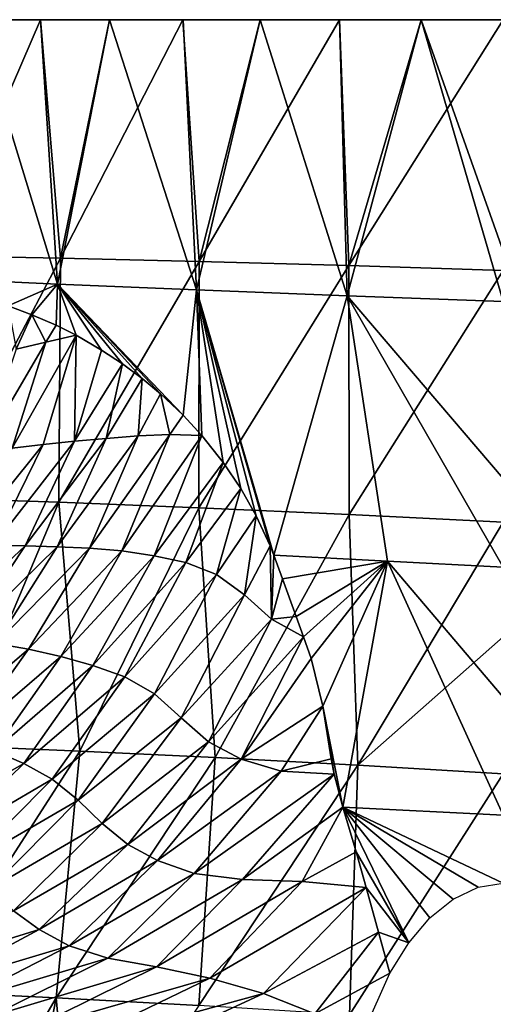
# Model space of a CAD drawing. Header units: millimetres. Extents: x -84 to 84, y -375 to 274.
# Tile 54 of 108: x -9 to 0, y 34 to 52. Entities that reach past the tile are written whole.
import ezdxf

# ---------------------------------------------------------------- set-up
doc = ezdxf.new("R2010")
doc.units = ezdxf.units.MM
doc.header["$LTSCALE"] = 148.96817
doc.layers.add('26', color=7, linetype='CONTINUOUS')
doc.layers.add('28', color=7, linetype='CONTINUOUS')

msp = doc.modelspace()

# ---------------------------------------------------------------- linework, layer by layer
at = {"layer": '26', "color": 7, "linetype": 'CONTINUOUS', "true_color": 0x69ffac}
for points in [[(-8.617, 46.879, 4.699), (-9.055, 47.043, 4.358), (-8.905, 46.249, 4.658), (-8.617, 46.879, 4.699)], [(-8.362, 46.377, 4.977), (-8.617, 46.879, 4.699), (-8.905, 46.249, 4.658), (-8.362, 46.377, 4.977)], [(-8.177, 46.688, 5.021), (-8.617, 46.879, 4.699), (-8.362, 46.377, 4.977), (-8.177, 46.688, 5.021)], [(-7.808, 46.504, 5.28), (-8.177, 46.688, 5.021), (-8.362, 46.377, 4.977), (-7.808, 46.504, 5.28)], [(-7.808, 46.504, 5.28), (-8.362, 46.377, 4.977), (-8.982, 44.443, 5.28), (-7.808, 46.504, 5.28)], [(-8.415, 44.509, 5.558), (-7.808, 46.504, 5.28), (-8.982, 44.443, 5.28), (-8.415, 44.509, 5.558)], [(-7.842, 44.568, 5.821), (-7.808, 46.504, 5.28), (-8.415, 44.509, 5.558), (-7.842, 44.568, 5.821)], [(-7.346, 46.235, 5.591), (-7.808, 46.504, 5.28), (-7.842, 44.568, 5.821), (-7.346, 46.235, 5.591)], [(-8.362, 46.377, 4.977), (-8.905, 46.249, 4.658), (-9.538, 44.376, 4.984), (-8.362, 46.377, 4.977)], [(-8.982, 44.443, 5.28), (-8.362, 46.377, 4.977), (-9.538, 44.376, 4.984), (-8.982, 44.443, 5.28)], [(-6.96, 45.982, 5.841), (-7.346, 46.235, 5.591), (-7.842, 44.568, 5.821), (-6.96, 45.982, 5.841)], [(-7.262, 44.621, 6.071), (-6.96, 45.982, 5.841), (-7.842, 44.568, 5.821), (-7.262, 44.621, 6.071)], [(-6.602, 45.717, 6.067), (-6.96, 45.982, 5.841), (-7.262, 44.621, 6.071), (-6.602, 45.717, 6.067)], [(-6.678, 44.667, 6.307), (-6.602, 45.717, 6.067), (-7.262, 44.621, 6.071), (-6.678, 44.667, 6.307)], [(-6.268, 45.438, 6.276), (-6.602, 45.717, 6.067), (-6.678, 44.667, 6.307), (-6.268, 45.438, 6.276)], [(-6.094, 44.69, 6.533), (-6.268, 45.438, 6.276), (-6.678, 44.667, 6.307), (-6.094, 44.69, 6.533)], [(-5.852, 45.044, 6.536), (-6.268, 45.438, 6.276), (-6.094, 44.69, 6.533), (-5.852, 45.044, 6.536)], [(-5.514, 44.675, 6.751), (-5.852, 45.044, 6.536), (-6.094, 44.69, 6.533), (-5.514, 44.675, 6.751)], [(-7.262, 44.621, 6.071), (-7.842, 44.568, 5.821), (-8.742, 42.662, 6.31), (-7.262, 44.621, 6.071)], [(-8.155, 42.644, 6.546), (-7.262, 44.621, 6.071), (-8.742, 42.662, 6.31), (-8.155, 42.644, 6.546)], [(-6.678, 44.667, 6.307), (-7.262, 44.621, 6.071), (-8.155, 42.644, 6.546), (-6.678, 44.667, 6.307)], [(-7.563, 42.616, 6.769), (-6.678, 44.667, 6.307), (-8.155, 42.644, 6.546), (-7.563, 42.616, 6.769)], [(-6.094, 44.69, 6.533), (-6.678, 44.667, 6.307), (-7.563, 42.616, 6.769), (-6.094, 44.69, 6.533)], [(-6.973, 42.565, 6.985), (-6.094, 44.69, 6.533), (-7.563, 42.616, 6.769), (-6.973, 42.565, 6.985)], [(-5.514, 44.675, 6.751), (-6.094, 44.69, 6.533), (-6.973, 42.565, 6.985), (-5.514, 44.675, 6.751)], [(-6.386, 42.478, 7.198), (-5.514, 44.675, 6.751), (-6.973, 42.565, 6.985), (-6.386, 42.478, 7.198)], [(-5.12, 44.18, 7.013), (-5.514, 44.675, 6.751), (-6.386, 42.478, 7.198), (-5.12, 44.18, 7.013)], [(-8.415, 44.509, 5.558), (-8.982, 44.443, 5.28), (-9.893, 42.674, 5.797), (-8.415, 44.509, 5.558)], [(-9.322, 42.672, 6.061), (-8.415, 44.509, 5.558), (-9.893, 42.674, 5.797), (-9.322, 42.672, 6.061)], [(-7.842, 44.568, 5.821), (-8.415, 44.509, 5.558), (-9.322, 42.672, 6.061), (-7.842, 44.568, 5.821)], [(-8.742, 42.662, 6.31), (-7.842, 44.568, 5.821), (-9.322, 42.672, 6.061), (-8.742, 42.662, 6.31)], [(-5.802, 42.354, 7.412), (-5.12, 44.18, 7.013), (-6.386, 42.478, 7.198), (-5.802, 42.354, 7.412)], [(-4.801, 43.707, 7.241), (-5.12, 44.18, 7.013), (-5.802, 42.354, 7.412), (-4.801, 43.707, 7.241)], [(-5.242, 42.138, 7.642), (-4.801, 43.707, 7.241), (-5.802, 42.354, 7.412), (-5.242, 42.138, 7.642)], [(-4.519, 43.21, 7.467), (-4.801, 43.707, 7.241), (-5.242, 42.138, 7.642), (-4.519, 43.21, 7.467)], [(-4.734, 41.767, 7.909), (-4.519, 43.21, 7.467), (-5.242, 42.138, 7.642), (-4.734, 41.767, 7.909)], [(-4.263, 42.661, 7.707), (-4.519, 43.21, 7.467), (-4.734, 41.767, 7.909), (-4.263, 42.661, 7.707)], [(-8.742, 42.662, 6.31), (-9.322, 42.672, 6.061), (-10.453, 41.054, 6.79), (-8.742, 42.662, 6.31)], [(-9.869, 40.97, 7.038), (-8.742, 42.662, 6.31), (-10.453, 41.054, 6.79), (-9.869, 40.97, 7.038)], [(-8.155, 42.644, 6.546), (-8.742, 42.662, 6.31), (-9.869, 40.97, 7.038), (-8.155, 42.644, 6.546)], [(-9.278, 40.876, 7.271), (-8.155, 42.644, 6.546), (-9.869, 40.97, 7.038), (-9.278, 40.876, 7.271)], [(-7.563, 42.616, 6.769), (-8.155, 42.644, 6.546), (-9.278, 40.876, 7.271), (-7.563, 42.616, 6.769)], [(-8.683, 40.77, 7.492), (-7.563, 42.616, 6.769), (-9.278, 40.876, 7.271), (-8.683, 40.77, 7.492)], [(-6.973, 42.565, 6.985), (-7.563, 42.616, 6.769), (-8.683, 40.77, 7.492), (-6.973, 42.565, 6.985)], [(-4.24, 41.319, 8.196), (-4.263, 42.661, 7.707), (-4.734, 41.767, 7.909), (-4.24, 41.319, 8.196)], [(-4.194, 42.491, 7.78), (-4.263, 42.661, 7.707), (-4.24, 41.319, 8.196), (-4.194, 42.491, 7.78)], [(-8.09, 40.638, 7.71), (-6.973, 42.565, 6.985), (-8.683, 40.77, 7.492), (-8.09, 40.638, 7.71)], [(-6.386, 42.478, 7.198), (-6.973, 42.565, 6.985), (-8.09, 40.638, 7.71), (-6.386, 42.478, 7.198)], [(-7.502, 40.473, 7.93), (-6.386, 42.478, 7.198), (-8.09, 40.638, 7.71), (-7.502, 40.473, 7.93)], [(-5.802, 42.354, 7.412), (-6.386, 42.478, 7.198), (-7.502, 40.473, 7.93), (-5.802, 42.354, 7.412)], [(-4.035, 42.054, 7.969), (-4.194, 42.491, 7.78), (-4.24, 41.319, 8.196), (-4.035, 42.054, 7.969)], [(-6.921, 40.268, 8.155), (-5.802, 42.354, 7.412), (-7.502, 40.473, 7.93), (-6.921, 40.268, 8.155)], [(-5.242, 42.138, 7.642), (-5.802, 42.354, 7.412), (-6.921, 40.268, 8.155), (-5.242, 42.138, 7.642)], [(-6.378, 39.955, 8.42), (-5.242, 42.138, 7.642), (-6.921, 40.268, 8.155), (-6.378, 39.955, 8.42)], [(-4.734, 41.767, 7.909), (-5.242, 42.138, 7.642), (-6.378, 39.955, 8.42), (-4.734, 41.767, 7.909)], [(-3.789, 41.368, 8.278), (-4.035, 42.054, 7.969), (-4.24, 41.319, 8.196), (-3.789, 41.368, 8.278)], [(-5.887, 39.521, 8.734), (-4.734, 41.767, 7.909), (-6.378, 39.955, 8.42), (-5.887, 39.521, 8.734)], [(-4.24, 41.319, 8.196), (-4.734, 41.767, 7.909), (-5.887, 39.521, 8.734), (-4.24, 41.319, 8.196)], [(-3.651, 41, 8.452), (-3.789, 41.368, 8.278), (-4.24, 41.319, 8.196), (-3.651, 41, 8.452)], [(-5.387, 39.083, 9.048), (-4.24, 41.319, 8.196), (-5.887, 39.521, 8.734), (-5.387, 39.083, 9.048)], [(-3.651, 41, 8.452), (-4.24, 41.319, 8.196), (-5.387, 39.083, 9.048), (-3.651, 41, 8.452)], [(-4.792, 38.766, 9.306), (-3.651, 41, 8.452), (-5.387, 39.083, 9.048), (-4.792, 38.766, 9.306)], [(-3.512, 40.602, 8.645), (-3.651, 41, 8.452), (-4.792, 38.766, 9.306), (-3.512, 40.602, 8.645)], [(-10.407, 39.308, 8.3), (-8.683, 40.77, 7.492), (-9.278, 40.876, 7.271), (-10.407, 39.308, 8.3)], [(-10.407, 39.308, 8.3), (-9.855, 39.124, 8.516), (-8.683, 40.77, 7.492), (-10.407, 39.308, 8.3)], [(-9.855, 39.124, 8.516), (-8.09, 40.638, 7.71), (-8.683, 40.77, 7.492), (-9.855, 39.124, 8.516)], [(-9.855, 39.124, 8.516), (-9.308, 38.916, 8.733), (-8.09, 40.638, 7.71), (-9.855, 39.124, 8.516)], [(-9.308, 38.916, 8.733), (-7.502, 40.473, 7.93), (-8.09, 40.638, 7.71), (-9.308, 38.916, 8.733)], [(-9.308, 38.916, 8.733), (-8.766, 38.682, 8.953), (-7.502, 40.473, 7.93), (-9.308, 38.916, 8.733)], [(-8.766, 38.682, 8.953), (-6.921, 40.268, 8.155), (-7.502, 40.473, 7.93), (-8.766, 38.682, 8.953)], [(-3.301, 39.731, 9.07), (-3.512, 40.602, 8.645), (-4.792, 38.766, 9.306), (-3.301, 39.731, 9.07)], [(-8.766, 38.682, 8.953), (-8.245, 38.397, 9.195), (-6.921, 40.268, 8.155), (-8.766, 38.682, 8.953)], [(-8.245, 38.397, 9.195), (-6.378, 39.955, 8.42), (-6.921, 40.268, 8.155), (-8.245, 38.397, 9.195)], [(-8.245, 38.397, 9.195), (-7.771, 38.017, 9.49), (-6.378, 39.955, 8.42), (-8.245, 38.397, 9.195)], [(-7.771, 38.017, 9.49), (-5.887, 39.521, 8.734), (-6.378, 39.955, 8.42), (-7.771, 38.017, 9.49)], [(-4.064, 38.544, 9.527), (-3.301, 39.731, 9.07), (-4.792, 38.766, 9.306), (-4.064, 38.544, 9.527)], [(-3.148, 38.767, 9.564), (-3.301, 39.731, 9.07), (-4.064, 38.544, 9.527), (-3.148, 38.767, 9.564)], [(-7.771, 38.017, 9.49), (-7.333, 37.586, 9.814), (-5.887, 39.521, 8.734), (-7.771, 38.017, 9.49)], [(-7.333, 37.586, 9.814), (-5.387, 39.083, 9.048), (-5.887, 39.521, 8.734), (-7.333, 37.586, 9.814)], [(-7.333, 37.586, 9.814), (-6.864, 37.206, 10.098), (-5.387, 39.083, 9.048), (-7.333, 37.586, 9.814)], [(-6.864, 37.206, 10.098), (-4.792, 38.766, 9.306), (-5.387, 39.083, 9.048), (-6.864, 37.206, 10.098)], [(-9.308, 38.916, 8.733), (-10.812, 37.517, 9.945), (-8.766, 38.682, 8.953), (-9.308, 38.916, 8.733)], [(-10.812, 37.517, 9.945), (-10.292, 37.206, 10.191), (-8.766, 38.682, 8.953), (-10.812, 37.517, 9.945)], [(-8.766, 38.682, 8.953), (-10.292, 37.206, 10.191), (-8.245, 38.397, 9.195), (-8.766, 38.682, 8.953)], [(-6.864, 37.206, 10.098), (-6.32, 36.911, 10.32), (-4.792, 38.766, 9.306), (-6.864, 37.206, 10.098)], [(-6.32, 36.911, 10.32), (-4.064, 38.544, 9.527), (-4.792, 38.766, 9.306), (-6.32, 36.911, 10.32)], [(-3.091, 38.488, 9.716), (-3.148, 38.767, 9.564), (-4.064, 38.544, 9.527), (-3.091, 38.488, 9.716)], [(-6.32, 36.911, 10.32), (-5.651, 36.677, 10.506), (-4.064, 38.544, 9.527), (-6.32, 36.911, 10.32)], [(-5.651, 36.677, 10.506), (-3.091, 38.488, 9.716), (-4.064, 38.544, 9.527), (-5.651, 36.677, 10.506)], [(-5.651, 36.677, 10.506), (-4.769, 36.567, 10.635), (-3.091, 38.488, 9.716), (-5.651, 36.677, 10.506)], [(-3.091, 38.488, 9.716), (-4.769, 36.567, 10.635), (-2.935, 37.888, 10.062), (-3.091, 38.488, 9.716)], [(-10.292, 37.206, 10.191), (-9.809, 36.831, 10.482), (-8.245, 38.397, 9.195), (-10.292, 37.206, 10.191)], [(-8.245, 38.397, 9.195), (-9.809, 36.831, 10.482), (-7.771, 38.017, 9.49), (-8.245, 38.397, 9.195)], [(-9.809, 36.831, 10.482), (-9.378, 36.402, 10.814), (-7.771, 38.017, 9.49), (-9.809, 36.831, 10.482)], [(-7.771, 38.017, 9.49), (-9.378, 36.402, 10.814), (-7.333, 37.586, 9.814), (-7.771, 38.017, 9.49)], [(-4.769, 36.567, 10.635), (-3.675, 36.53, 10.753), (-2.935, 37.888, 10.062), (-4.769, 36.567, 10.635)], [(-2.935, 37.888, 10.062), (-3.675, 36.53, 10.753), (-2.692, 37.074, 10.556), (-2.935, 37.888, 10.062)], [(-9.378, 36.402, 10.814), (-8.956, 35.992, 11.125), (-7.333, 37.586, 9.814), (-9.378, 36.402, 10.814)], [(-7.333, 37.586, 9.814), (-8.956, 35.992, 11.125), (-6.864, 37.206, 10.098), (-7.333, 37.586, 9.814)], [(-8.956, 35.992, 11.125), (-8.487, 35.65, 11.363), (-6.864, 37.206, 10.098), (-8.956, 35.992, 11.125)], [(-6.864, 37.206, 10.098), (-8.487, 35.65, 11.363), (-6.32, 36.911, 10.32), (-6.864, 37.206, 10.098)], [(-3.675, 36.53, 10.753), (-2.506, 36.422, 10.964), (-2.692, 37.074, 10.556), (-3.675, 36.53, 10.753)], [(-8.487, 35.65, 11.363), (-7.937, 35.352, 11.552), (-6.32, 36.911, 10.32), (-8.487, 35.65, 11.363)], [(-6.32, 36.911, 10.32), (-7.937, 35.352, 11.552), (-5.651, 36.677, 10.506), (-6.32, 36.911, 10.32)], [(-7.937, 35.352, 11.552), (-7.228, 35.131, 11.671), (-5.651, 36.677, 10.506), (-7.937, 35.352, 11.552)], [(-5.651, 36.677, 10.506), (-7.228, 35.131, 11.671), (-4.769, 36.567, 10.635), (-5.651, 36.677, 10.506)], [(-7.228, 35.131, 11.671), (-6.34, 34.97, 11.739), (-4.769, 36.567, 10.635), (-7.228, 35.131, 11.671)], [(-4.769, 36.567, 10.635), (-6.34, 34.97, 11.739), (-3.675, 36.53, 10.753), (-4.769, 36.567, 10.635)], [(-6.34, 34.97, 11.739), (-5.365, 34.764, 11.862), (-3.675, 36.53, 10.753), (-6.34, 34.97, 11.739)], [(-3.675, 36.53, 10.753), (-5.365, 34.764, 11.862), (-2.506, 36.422, 10.964), (-3.675, 36.53, 10.753)], [(-5.365, 34.764, 11.862), (-4.385, 34.482, 12.064), (-2.506, 36.422, 10.964), (-5.365, 34.764, 11.862)], [(-2.506, 36.422, 10.964), (-4.385, 34.482, 12.064), (-2.28, 35.602, 11.49), (-2.506, 36.422, 10.964)], [(-8.956, 35.992, 11.125), (-10.843, 34.923, 12.496), (-8.487, 35.65, 11.363), (-8.956, 35.992, 11.125)], [(-10.843, 34.923, 12.496), (-10.442, 34.604, 12.692), (-8.487, 35.65, 11.363), (-10.843, 34.923, 12.496)], [(-8.487, 35.65, 11.363), (-10.442, 34.604, 12.692), (-7.937, 35.352, 11.552), (-8.487, 35.65, 11.363)], [(-4.385, 34.482, 12.064), (-3.447, 34.11, 12.345), (-2.28, 35.602, 11.49), (-4.385, 34.482, 12.064)], [(-2.28, 35.602, 11.49), (-3.447, 34.11, 12.345), (-2.077, 34.857, 11.976), (-2.28, 35.602, 11.49)], [(-10.442, 34.604, 12.692), (-9.967, 34.314, 12.839), (-7.937, 35.352, 11.552), (-10.442, 34.604, 12.692)], [(-7.937, 35.352, 11.552), (-9.967, 34.314, 12.839), (-7.228, 35.131, 11.671), (-7.937, 35.352, 11.552)], [(-9.967, 34.314, 12.839), (-9.374, 34.067, 12.915), (-7.228, 35.131, 11.671), (-9.967, 34.314, 12.839)], [(-7.228, 35.131, 11.671), (-9.374, 34.067, 12.915), (-6.34, 34.97, 11.739), (-7.228, 35.131, 11.671)], [(-9.374, 34.067, 12.915), (-8.694, 33.809, 12.985), (-6.34, 34.97, 11.739), (-9.374, 34.067, 12.915)], [(-6.34, 34.97, 11.739), (-8.694, 33.809, 12.985), (-5.365, 34.764, 11.862), (-6.34, 34.97, 11.739)], [(-8.694, 33.809, 12.985), (-7.988, 33.501, 13.101), (-5.365, 34.764, 11.862), (-8.694, 33.809, 12.985)], [(-5.365, 34.764, 11.862), (-7.988, 33.501, 13.101), (-4.385, 34.482, 12.064), (-5.365, 34.764, 11.862)], [(-3.447, 34.11, 12.345), (-2.542, 33.803, 12.604), (-2.077, 34.857, 11.976), (-3.447, 34.11, 12.345)], [(-7.988, 33.501, 13.101), (-7.29, 33.137, 13.272), (-4.385, 34.482, 12.064), (-7.988, 33.501, 13.101)], [(-4.385, 34.482, 12.064), (-7.29, 33.137, 13.272), (-3.447, 34.11, 12.345), (-4.385, 34.482, 12.064)]]:
    msp.add_3dface(points, dxfattribs=at)
at = {"layer": '28', "color": 7, "linetype": 'CONTINUOUS', "true_color": 0x69ffac}
for points in [[(-10.374, 47.54, 3.16), (-8.149, 47.438, 4.893), (-9.634, 52.267, 3.082), (-10.374, 47.54, 3.16)], [(-8.464, 52.267, -19.266), (-10.328, 47.958, -17.75), (-9.638, 52.268, -18.316), (-8.464, 52.267, -19.266)], [(-8.095, 47.915, -19.694), (-10.328, 47.958, -17.75), (-8.464, 52.267, -19.266), (-8.095, 47.915, -19.694)], [(-9.634, 52.267, 3.082), (-8.149, 47.438, 4.893), (-8.46, 52.268, 4.032), (-9.634, 52.267, 3.082)], [(-7.2, 52.268, -20.087), (-8.095, 47.915, -19.694), (-8.464, 52.267, -19.266), (-7.2, 52.268, -20.087)], [(-8.46, 52.268, 4.032), (-8.149, 47.438, 4.893), (-7.197, 52.267, 4.853), (-8.46, 52.268, 4.032)], [(-8.149, 47.438, 4.893), (-5.61, 47.333, 6.173), (-7.197, 52.267, 4.853), (-8.149, 47.438, 4.893)], [(-5.856, 52.267, -20.771), (-8.095, 47.915, -19.694), (-7.2, 52.268, -20.087), (-5.856, 52.267, -20.771)], [(-5.56, 47.853, -21.15), (-8.095, 47.915, -19.694), (-5.856, 52.267, -20.771), (-5.56, 47.853, -21.15)], [(-7.197, 52.267, 4.853), (-5.61, 47.333, 6.173), (-5.854, 52.268, 5.538), (-7.197, 52.267, 4.853)], [(-4.448, 52.267, -21.311), (-5.56, 47.853, -21.15), (-5.856, 52.267, -20.771), (-4.448, 52.267, -21.311)], [(-5.854, 52.268, 5.538), (-5.61, 47.333, 6.173), (-4.446, 52.268, 6.078), (-5.854, 52.268, 5.538)], [(-5.61, 47.333, 6.173), (-2.856, 47.222, 6.958), (-4.446, 52.268, 6.078), (-5.61, 47.333, 6.173)], [(-2.824, 47.776, -22.054), (-5.56, 47.853, -21.15), (-2.992, 52.268, -21.7), (-2.824, 47.776, -22.054)], [(-2.992, 52.268, -21.7), (-5.56, 47.853, -21.15), (-4.448, 52.267, -21.311), (-2.992, 52.268, -21.7)], [(-4.446, 52.268, 6.078), (-2.856, 47.222, 6.958), (-2.992, 52.267, 6.467), (-4.446, 52.268, 6.078)], [(-1.504, 52.267, -21.936), (-2.824, 47.776, -22.054), (-2.992, 52.268, -21.7), (-1.504, 52.267, -21.936)], [(-2.992, 52.267, 6.467), (-2.856, 47.222, 6.958), (-1.504, 52.268, 6.703), (-2.992, 52.267, 6.467)], [(-2.856, 47.222, 6.958), (0, 47.124, 7.23), (-1.504, 52.268, 6.703), (-2.856, 47.222, 6.958)], [(0, 47.688, -22.366), (-2.824, 47.776, -22.054), (0, 52.267, -22.015), (0, 47.688, -22.366)], [(0, 52.267, -22.015), (-2.824, 47.776, -22.054), (-1.504, 52.267, -21.936), (0, 52.267, -22.015)], [(-1.504, 52.268, 6.703), (0, 47.124, 7.23), (0, 48.042, 7.104), (-1.504, 52.268, 6.703)], [(0, 52.267, 6.783), (-1.504, 52.268, 6.703), (0, 48.042, 7.104), (0, 52.267, 6.783)], [(-8.095, 47.915, -19.694), (-10.408, 43.529, -17.986), (-10.328, 47.958, -17.75), (-8.095, 47.915, -19.694)], [(-8.128, 43.456, -19.984), (-10.408, 43.529, -17.986), (-8.095, 47.915, -19.694), (-8.128, 43.456, -19.984)], [(-5.56, 47.853, -21.15), (-8.128, 43.456, -19.984), (-8.095, 47.915, -19.694), (-5.56, 47.853, -21.15)], [(-5.564, 43.356, -21.482), (-8.128, 43.456, -19.984), (-5.56, 47.853, -21.15), (-5.564, 43.356, -21.482)], [(-2.824, 47.776, -22.054), (-5.564, 43.356, -21.482), (-5.56, 47.853, -21.15), (-2.824, 47.776, -22.054)], [(-2.818, 43.233, -22.414), (-5.564, 43.356, -21.482), (-2.824, 47.776, -22.054), (-2.818, 43.233, -22.414)], [(0, 47.688, -22.366), (-2.818, 43.233, -22.414), (-2.824, 47.776, -22.054), (0, 47.688, -22.366)], [(0, 43.091, -22.74), (-2.818, 43.233, -22.414), (0, 47.688, -22.366), (0, 43.091, -22.74)], [(-10.374, 47.54, 3.16), (-9.055, 47.043, 4.358), (-8.149, 47.438, 4.893), (-10.374, 47.54, 3.16)], [(-9.055, 47.043, 4.358), (-8.617, 46.879, 4.699), (-8.149, 47.438, 4.893), (-9.055, 47.043, 4.358)], [(-8.617, 46.879, 4.699), (-8.177, 46.688, 5.021), (-8.149, 47.438, 4.893), (-8.617, 46.879, 4.699)], [(-8.177, 46.688, 5.021), (-7.808, 46.504, 5.28), (-8.149, 47.438, 4.893), (-8.177, 46.688, 5.021)], [(-7.808, 46.504, 5.28), (-7.346, 46.235, 5.591), (-8.149, 47.438, 4.893), (-7.808, 46.504, 5.28)], [(-7.346, 46.235, 5.591), (-6.96, 45.982, 5.841), (-8.149, 47.438, 4.893), (-7.346, 46.235, 5.591)], [(-6.96, 45.982, 5.841), (-6.602, 45.717, 6.067), (-8.149, 47.438, 4.893), (-6.96, 45.982, 5.841)], [(-6.602, 45.717, 6.067), (-6.268, 45.438, 6.276), (-8.149, 47.438, 4.893), (-6.602, 45.717, 6.067)], [(-6.268, 45.438, 6.276), (-5.852, 45.044, 6.536), (-8.149, 47.438, 4.893), (-6.268, 45.438, 6.276)], [(-8.149, 47.438, 4.893), (-5.852, 45.044, 6.536), (-5.61, 47.333, 6.173), (-8.149, 47.438, 4.893)], [(-5.852, 45.044, 6.536), (-5.514, 44.675, 6.751), (-5.61, 47.333, 6.173), (-5.852, 45.044, 6.536)], [(-5.514, 44.675, 6.751), (-5.12, 44.18, 7.013), (-5.61, 47.333, 6.173), (-5.514, 44.675, 6.751)], [(-5.12, 44.18, 7.013), (-4.801, 43.707, 7.241), (-5.61, 47.333, 6.173), (-5.12, 44.18, 7.013)], [(-4.801, 43.707, 7.241), (-4.519, 43.21, 7.467), (-5.61, 47.333, 6.173), (-4.801, 43.707, 7.241)], [(-4.519, 43.21, 7.467), (-4.263, 42.661, 7.707), (-5.61, 47.333, 6.173), (-4.519, 43.21, 7.467)], [(-4.263, 42.661, 7.707), (-4.194, 42.491, 7.78), (-5.61, 47.333, 6.173), (-4.263, 42.661, 7.707)], [(-5.61, 47.333, 6.173), (-4.194, 42.491, 7.78), (-2.856, 47.222, 6.958), (-5.61, 47.333, 6.173)], [(-2.856, 47.222, 6.958), (-4.194, 42.491, 7.78), (-2.116, 42.382, 8.207), (-2.856, 47.222, 6.958)], [(0, 47.124, 7.23), (-2.856, 47.222, 6.958), (0, 43.888, 7.893), (0, 47.124, 7.23)], [(0, 43.888, 7.893), (-2.856, 47.222, 6.958), (0, 42.272, 8.374), (0, 43.888, 7.893)], [(0, 42.272, 8.374), (-2.856, 47.222, 6.958), (-2.116, 42.382, 8.207), (0, 42.272, 8.374)], [(-10.408, 43.529, -17.986), (-8.128, 43.456, -19.984), (-10.006, 39.004, -19.01), (-10.408, 43.529, -17.986)], [(-10.006, 39.004, -19.01), (-8.128, 43.456, -19.984), (-7.745, 38.912, -20.747), (-10.006, 39.004, -19.01)], [(-8.128, 43.456, -19.984), (-5.564, 43.356, -21.482), (-7.745, 38.912, -20.747), (-8.128, 43.456, -19.984)], [(-7.745, 38.912, -20.747), (-5.564, 43.356, -21.482), (-5.27, 38.795, -22.037), (-7.745, 38.912, -20.747)], [(-5.564, 43.356, -21.482), (-2.818, 43.233, -22.414), (-5.27, 38.795, -22.037), (-5.564, 43.356, -21.482)], [(-5.27, 38.795, -22.037), (-2.818, 43.233, -22.414), (-2.66, 38.655, -22.834), (-5.27, 38.795, -22.037)], [(-2.818, 43.233, -22.414), (0, 43.091, -22.74), (-2.66, 38.655, -22.834), (-2.818, 43.233, -22.414)], [(-2.66, 38.655, -22.834), (0, 43.091, -22.74), (0, 41, -22.911), (-2.66, 38.655, -22.834)], [(-4.194, 42.491, 7.78), (-4.035, 42.054, 7.969), (-2.116, 42.382, 8.207), (-4.194, 42.491, 7.78)], [(-4.035, 42.054, 7.969), (-3.789, 41.368, 8.278), (-2.116, 42.382, 8.207), (-4.035, 42.054, 7.969)], [(-3.789, 41.368, 8.278), (-3.651, 41, 8.452), (-2.116, 42.382, 8.207), (-3.789, 41.368, 8.278)], [(-3.651, 41, 8.452), (-3.512, 40.602, 8.645), (-2.116, 42.382, 8.207), (-3.651, 41, 8.452)], [(-3.512, 40.602, 8.645), (-3.301, 39.731, 9.07), (-2.116, 42.382, 8.207), (-3.512, 40.602, 8.645)], [(-3.301, 39.731, 9.07), (-2.935, 37.888, 10.062), (-2.116, 42.382, 8.207), (-3.301, 39.731, 9.07)], [(-2.935, 37.888, 10.062), (0, 37.743, 10.39), (-2.116, 42.382, 8.207), (-2.935, 37.888, 10.062)], [(-2.116, 42.382, 8.207), (0, 37.743, 10.39), (0, 39.897, 9.309), (-2.116, 42.382, 8.207)], [(0, 42.272, 8.374), (-2.116, 42.382, 8.207), (0, 39.897, 9.309), (0, 42.272, 8.374)], [(0, 38.494, -23.114), (-2.66, 38.655, -22.834), (0, 41, -22.911), (0, 38.494, -23.114)], [(-3.301, 39.731, 9.07), (-3.148, 38.767, 9.564), (-3.091, 38.488, 9.716), (-3.301, 39.731, 9.07)], [(-3.301, 39.731, 9.07), (-3.091, 38.488, 9.716), (-2.935, 37.888, 10.062), (-3.301, 39.731, 9.07)], [(-10.006, 39.004, -19.01), (-7.745, 38.912, -20.747), (-10.57, 34.521, -19.401), (-10.006, 39.004, -19.01)], [(-10.57, 34.521, -19.401), (-7.745, 38.912, -20.747), (-8.177, 34.407, -21.129), (-10.57, 34.521, -19.401)], [(-7.745, 38.912, -20.747), (-5.27, 38.795, -22.037), (-8.177, 34.407, -21.129), (-7.745, 38.912, -20.747)], [(-8.177, 34.407, -21.129), (-5.27, 38.795, -22.037), (-5.565, 34.266, -22.406), (-8.177, 34.407, -21.129)], [(-5.27, 38.795, -22.037), (-2.66, 38.655, -22.834), (-5.565, 34.266, -22.406), (-5.27, 38.795, -22.037)], [(-5.565, 34.266, -22.406), (-2.66, 38.655, -22.834), (-2.812, 34.095, -23.194), (-5.565, 34.266, -22.406)], [(-2.66, 38.655, -22.834), (0, 38.494, -23.114), (-2.812, 34.095, -23.194), (-2.66, 38.655, -22.834)], [(-2.812, 34.095, -23.194), (0, 38.494, -23.114), (0, 33.896, -23.471), (-2.812, 34.095, -23.194)], [(-2.935, 37.888, 10.062), (-2.692, 37.074, 10.556), (-1.73, 35.408, 11.673), (-2.935, 37.888, 10.062)], [(0, 37.743, 10.39), (-2.935, 37.888, 10.062), (0, 36.5, 11.1), (0, 37.743, 10.39)], [(0, 36.5, 11.1), (-2.935, 37.888, 10.062), (-0.459, 36.428, 11.136), (0, 36.5, 11.1)], [(-0.459, 36.428, 11.136), (-2.935, 37.888, 10.062), (-0.918, 36.208, 11.249), (-0.459, 36.428, 11.136)], [(-0.918, 36.208, 11.249), (-2.935, 37.888, 10.062), (-1.341, 35.864, 11.429), (-0.918, 36.208, 11.249)], [(-1.341, 35.864, 11.429), (-2.935, 37.888, 10.062), (-1.73, 35.408, 11.673), (-1.341, 35.864, 11.429)], [(-2.692, 37.074, 10.556), (-2.506, 36.422, 10.964), (-1.73, 35.408, 11.673), (-2.692, 37.074, 10.556)], [(-2.506, 36.422, 10.964), (-2.28, 35.602, 11.49), (-1.73, 35.408, 11.673), (-2.506, 36.422, 10.964)], [(-2.28, 35.602, 11.49), (-2.077, 34.857, 11.976), (-1.73, 35.408, 11.673), (-2.28, 35.602, 11.49)], [(-9.668, 31.867, -20.62), (-10.57, 34.521, -19.401), (-8.177, 34.407, -21.129), (-9.668, 31.867, -20.62)], [(-8.779, 31.321, -21.267), (-9.668, 31.867, -20.62), (-8.177, 34.407, -21.129), (-8.779, 31.321, -21.267)], [(-7.849, 30.844, -21.834), (-8.779, 31.321, -21.267), (-8.177, 34.407, -21.129), (-7.849, 30.844, -21.834)], [(-7.849, 30.844, -21.834), (-8.177, 34.407, -21.129), (-5.565, 34.266, -22.406), (-7.849, 30.844, -21.834)]]:
    msp.add_3dface(points, dxfattribs=at)

doc.saveas('drawing.dxf')
